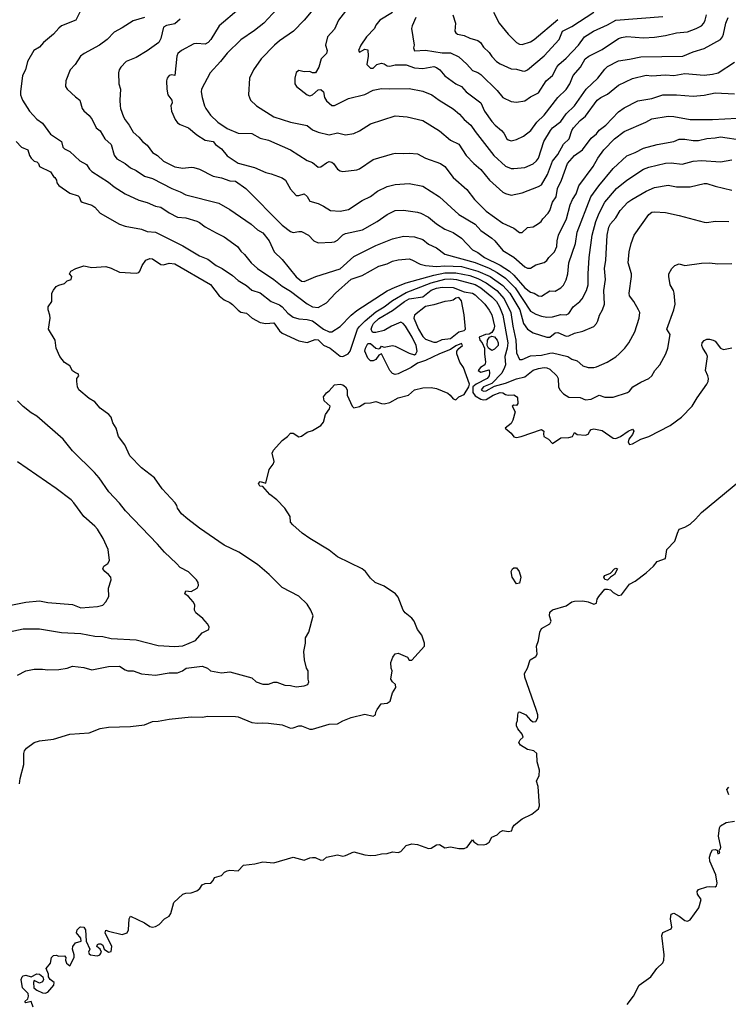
# Model space of a CAD drawing. Header units: metres. Extents: x -51132 to -49532, y -231222 to -229437.
# Tile 102 of 256: x -49961 to -49833, y -230754 to -230576. Entities that reach past the tile are written whole.
import ezdxf

# ---------------------------------------------------------------- set-up
doc = ezdxf.new("R2010")
doc.units = ezdxf.units.M
doc.layers.add('CONTOUR_INDEX', color=1, linetype='Continuous')
doc.layers.add('CONTOUR_INTER', color=3, linetype='Continuous')

msp = doc.modelspace()

# ---------------------------------------------------------------- linework, layer by layer
at = {"layer": 'CONTOUR_INDEX'}
for points, elevation in [([(-49921.46, -230573.76), (-49925.04, -230576.76), (-49926.51, -230579.26), (-49926.98, -230579.76), (-49927.58, -230580.08), (-49929.08, -230579.97), (-49929.58, -230580.06), (-49931.85, -230581.26), (-49932.52, -230581.76), (-49932.71, -230582.26), (-49933.05, -230585.76), (-49933.58, -230585.65), (-49934.08, -230585.8), (-49934.42, -230586.26), (-49934.55, -230586.76), (-49934.52, -230588.26), (-49934.33, -230589.26), (-49933.57, -230590.26), (-49933.53, -230590.76), (-49933.78, -230591.26), (-49933.68, -230592.26), (-49933.02, -230593.76), (-49932.58, -230594.33), (-49932.08, -230594.66), (-49930.58, -230595.27), (-49929.08, -230596.54), (-49927.58, -230597.48), (-49926.08, -230597.76), (-49925.69, -230598.26), (-49924.58, -230599.08), (-49923.58, -230600.35), (-49921.58, -230601.69), (-49918.58, -230602.44), (-49916.58, -230603.39), (-49915.58, -230603.61), (-49913.58, -230604.33), (-49912.99, -230604.76), (-49912.08, -230606.4), (-49911.08, -230607.52), (-49910.58, -230607.55), (-49909.58, -230607.25), (-49909.08, -230607.71), (-49908.58, -230608.57), (-49907.08, -230609), (-49906.08, -230609.46), (-49904.84, -230610.26), (-49903.08, -230610.4), (-49901.58, -230610.05), (-49899.08, -230608.42), (-49897.58, -230607.71), (-49896.33, -230606.76), (-49894.58, -230605.92), (-49893.08, -230605.55), (-49890.58, -230605.37), (-49888.08, -230605.82), (-49885.08, -230607.76), (-49881.58, -230611.01), (-49878.58, -230612.73), (-49877.58, -230613.91), (-49875.58, -230615.25), (-49875.02, -230615.76), (-49873.58, -230617.51), (-49871.58, -230618.71), (-49869.58, -230620.49), (-49869.08, -230620.73), (-49868.58, -230620.7), (-49867.58, -230620.13), (-49866.08, -230619.72), (-49865.58, -230619.33), (-49865.25, -230618.76), (-49864.21, -230617.76), (-49863.77, -230616.76), (-49863.72, -230615.76), (-49863.46, -230614.76), (-49862.03, -230611.76), (-49861.37, -230609.26), (-49860.93, -230608.26), (-49860.3, -230607.26), (-49859.81, -230605.76), (-49857.19, -230602.26), (-49856.36, -230600.76), (-49855.25, -230599.26), (-49853.33, -230597.26), (-49851.58, -230595.94), (-49847.63, -230594.26), (-49846.58, -230593.61), (-49843.58, -230593.17), (-49842.58, -230593.23), (-49839.58, -230593.74), (-49835.58, -230593.77), (-49831.08, -230593.52)], 75), ([(-49889.36, -230575.26), (-49890.03, -230576.76), (-49890.13, -230577.26), (-49889.63, -230580.26), (-49889.8, -230580.76), (-49889.58, -230581.27), (-49887.58, -230581.2), (-49884.58, -230581.66), (-49883.08, -230581.67), (-49881.58, -230582.4), (-49880.08, -230583.73), (-49879.08, -230584.89), (-49878.08, -230585.23), (-49877.58, -230585.6), (-49874.58, -230588.49), (-49873.58, -230589.76), (-49872.08, -230590.5), (-49871.08, -230590.62), (-49869.58, -230590.34), (-49868.58, -230589.66), (-49867.08, -230588.94), (-49865.73, -230586.76), (-49864.55, -230585.76), (-49863.79, -230584.26), (-49863.4, -230583.76), (-49862.08, -230582.61), (-49859.83, -230580.26), (-49858.74, -230578.76), (-49857.15, -230577.76), (-49854.58, -230576.58), (-49853.08, -230575.75), (-49844.58, -230575.09)], 70), ([(-49961.58, -230694.57), (-49960.08, -230693.73), (-49958.58, -230693.43), (-49957.08, -230693.43), (-49956.08, -230693.59), (-49954.08, -230693.53), (-49952.58, -230693.26), (-49951.58, -230692.89), (-49949.58, -230693.14), (-49948.08, -230693.58), (-49945.08, -230692.94), (-49943.08, -230692.92), (-49942.08, -230693.59), (-49941.58, -230693.78), (-49940.58, -230693.76), (-49939.08, -230694.27), (-49936.58, -230694.54), (-49934.08, -230694.09), (-49932.58, -230694.12), (-49931.64, -230693.76), (-49930.99, -230693.26), (-49928.08, -230692.92), (-49927.16, -230693.26), (-49926.58, -230693.74), (-49924.58, -230694.09), (-49923.08, -230693.95), (-49919.08, -230695.01), (-49918.31, -230695.76), (-49917.08, -230696.17), (-49916.08, -230696.16), (-49915.08, -230695.83), (-49914.58, -230695.82), (-49913.08, -230696.34), (-49912.08, -230696.39), (-49911.08, -230696.65), (-49909.58, -230696.49), (-49908.91, -230696.26), (-49908.78, -230695.76), (-49908.9, -230695.26), (-49908.9, -230693.76), (-49909.17, -230693.26), (-49909.55, -230691.76), (-49909.64, -230690.26), (-49909.34, -230688.76), (-49909.34, -230687.76), (-49908.76, -230686.76), (-49907.96, -230683.76), (-49908.38, -230682.76), (-49909.08, -230681.66), (-49910.58, -230680.22), (-49913.58, -230678.63), (-49915.92, -230676.26), (-49918.08, -230674.46), (-49921.44, -230672.26), (-49924.08, -230670.98), (-49928.58, -230667.86), (-49930.71, -230666.26), (-49931.83, -230665.26), (-49932.59, -230664.26), (-49932.7, -230663.76), (-49932.99, -230663.26), (-49935.34, -230660.76), (-49936.74, -230658.76), (-49939.08, -230656.95), (-49941.23, -230654.76), (-49942.15, -230652.76), (-49943.28, -230651.26), (-49943.72, -230649.76), (-49944.29, -230648.76), (-49944.58, -230647.76), (-49945, -230647.26), (-49946.58, -230646.12), (-49947.58, -230644.94), (-49948.58, -230644.33), (-49950.45, -230642.76), (-49950.7, -230642.26), (-49950.85, -230641.26), (-49950.8, -230640.76), (-49950.49, -230640.26), (-49950.58, -230639.91), (-49951.08, -230639.73), (-49951.58, -230639.33), (-49952.08, -230638.45), (-49953.08, -230637.8), (-49953.93, -230636.76), (-49954.55, -230635.26), (-49954.76, -230633.76), (-49955.97, -230631.76), (-49955.68, -230629.76), (-49955.71, -230629.26), (-49956.02, -230628.26), (-49956, -230627.76), (-49955.35, -230626.76), (-49955.37, -230625.26), (-49955.08, -230624.71), (-49954.58, -230624.07), (-49954.08, -230623.78), (-49953.08, -230623.48), (-49952.58, -230623.04), (-49951.85, -230622.76), (-49951.76, -230622.26), (-49952.17, -230621.76), (-49951.89, -230621.26), (-49951.01, -230620.76), (-49949.58, -230620.32), (-49948.08, -230620.6), (-49945.58, -230620.4), (-49944.58, -230620.69), (-49943.08, -230621.42), (-49940.08, -230621.6), (-49939.58, -230621.48), (-49939.39, -230621.26), (-49938.99, -230620.26), (-49938.29, -230619.26), (-49937.58, -230618.94), (-49937.08, -230619.05), (-49935.58, -230620.07), (-49935.08, -230620.1), (-49934.08, -230619.82), (-49933.08, -230619.95), (-49926.58, -230623.68), (-49925.04, -230625.76), (-49924.08, -230626.48), (-49923.08, -230626.93), (-49922.58, -230627.3), (-49921.58, -230628.33), (-49921.08, -230628.68), (-49920.08, -230628.91), (-49919.03, -230629.76), (-49917.58, -230630.55), (-49916.58, -230630.76), (-49915.08, -230630.66), (-49914.08, -230632.08), (-49913.58, -230632.49), (-49910.58, -230633.91), (-49909.08, -230634.21), (-49907.58, -230633.67), (-49907.08, -230633.73), (-49906.08, -230634.7), (-49904.89, -230635.26), (-49903.08, -230636.68), (-49902.58, -230636.73), (-49901.64, -230636.26), (-49901.23, -230635.76), (-49899.95, -230631.76), (-49899.58, -230631.31), (-49898.56, -230630.26), (-49896.58, -230628.63), (-49895.08, -230627.72), (-49893.58, -230626.58), (-49891.08, -230625.15), (-49886.58, -230623.39), (-49884.08, -230622.74), (-49883.08, -230622.64), (-49881.99, -230622.76), (-49878.58, -230623.7), (-49877.57, -230624.26), (-49875.58, -230625.9), (-49874.75, -230626.76), (-49874.16, -230627.76), (-49873.58, -230629.26), (-49872.65, -230634.26), (-49872.77, -230635.26), (-49873.2, -230636.76), (-49873.12, -230638.26), (-49873.25, -230638.76), (-49873.75, -230639.76), (-49875.58, -230641.62), (-49877.08, -230642.24), (-49877.49, -230642.76), (-49877.08, -230643.01), (-49876.58, -230642.94), (-49875.08, -230642.13), (-49873.08, -230641.59), (-49871.08, -230640.8), (-49869.58, -230640.44), (-49868.08, -230639.25), (-49867.08, -230638.91), (-49866.08, -230638.74), (-49865.58, -230638.8), (-49865.08, -230639.04), (-49863.8, -230640.26), (-49863.52, -230640.76), (-49863.47, -230642.26), (-49863.26, -230642.76), (-49862.58, -230643.5), (-49861.58, -230644.1), (-49859.58, -230644.17), (-49858.58, -230644.59), (-49857.58, -230644.48), (-49856.08, -230643.73), (-49855.08, -230644.14), (-49853.58, -230644.12), (-49850.96, -230643.26), (-49850.58, -230643), (-49849.99, -230642.26), (-49848.58, -230641.41), (-49847.08, -230640.73), (-49846.53, -230640.26), (-49846.01, -230639.26), (-49845.12, -230638.26), (-49844.02, -230636.26), (-49843.63, -230635.26), (-49843.26, -230632.76), (-49843.82, -230631.76), (-49842.58, -230628.26), (-49842.34, -230627.26), (-49842.48, -230625.26), (-49842.61, -230624.76), (-49843.24, -230623.76), (-49843.5, -230622.26), (-49843.47, -230621.76), (-49842.92, -230620.76), (-49842.4, -230620.26), (-49841.58, -230619.91), (-49840.58, -230620.22), (-49837.58, -230619.8), (-49836.08, -230619.75), (-49834.58, -230619.96), (-49832.08, -230619.9)], 80)]:
    msp.add_lwpolyline(points, dxfattribs=dict(at, elevation=elevation))
at = {"layer": 'CONTOUR_INTER'}
for points, elevation in [([(-49907.11, -230572.76), (-49909.58, -230575.75), (-49911.52, -230577.76), (-49914.08, -230579.48), (-49914.99, -230580.26), (-49917.42, -230582.76), (-49918.77, -230584.76), (-49919.5, -230586.26), (-49919.71, -230589.26), (-49919.32, -230590.26), (-49918.25, -230591.26), (-49915.08, -230593.3), (-49912.08, -230594.23), (-49909.08, -230594.85), (-49908.08, -230595.61), (-49907.08, -230596.06), (-49905.08, -230596.53), (-49903.58, -230596.19), (-49902.08, -230596.55), (-49900.58, -230596.28), (-49899.58, -230595.84), (-49897.58, -230594.55), (-49893.08, -230593.06), (-49890.95, -230593.26), (-49888.08, -230593.95), (-49885.08, -230595.8), (-49883.08, -230597.53), (-49881.58, -230598.25), (-49880.2, -230600.26), (-49878.83, -230601.76), (-49877.58, -230602.82), (-49875.98, -230604.76), (-49873.58, -230606.91), (-49873.08, -230607.19), (-49872.08, -230607.48), (-49870.08, -230607.07), (-49867.08, -230605.93), (-49866.58, -230605.63), (-49865.48, -230603.76), (-49864.58, -230601.3), (-49863.58, -230600.12), (-49862.58, -230598.23), (-49861.55, -230597.26), (-49861.05, -230595.76), (-49860.76, -230595.26), (-49859.58, -230593.92), (-49858.58, -230593.15), (-49856.49, -230590.26), (-49855.83, -230589.76), (-49854.58, -230589.16), (-49852.58, -230587.54), (-49850.08, -230586.32), (-49847.58, -230585.69), (-49846.58, -230585.81), (-49844.08, -230585.64), (-49842.58, -230585.75), (-49840.58, -230585.42), (-49837.08, -230585.7), (-49835.58, -230585.53), (-49834.54, -230585.26), (-49831.58, -230583.34)], 73), ([(-49950.26, -230574.26), (-49951, -230575.76), (-49953.58, -230576.79), (-49954.08, -230577.17), (-49955.08, -230578.27), (-49956.88, -230579.76), (-49957.58, -230580.65), (-49958.6, -230581.26), (-49959.76, -230583.26), (-49960.12, -230584.76), (-49960.65, -230585.76), (-49961.04, -230588.76), (-49961.01, -230589.26), (-49960.65, -230590.26), (-49959.4, -230592.26), (-49958.08, -230593.67), (-49957.08, -230594.42), (-49955.58, -230596.39), (-49953.63, -230597.76), (-49953.34, -230598.76), (-49953.08, -230599.05), (-49952.08, -230599.54), (-49950.3, -230601.26), (-49949.08, -230601.92), (-49948.52, -230602.76), (-49948.08, -230603.17), (-49945.08, -230605.11), (-49944.08, -230605.96), (-49942.08, -230607.21), (-49939.58, -230608.4), (-49938.08, -230608.81), (-49936.58, -230609.47), (-49935.58, -230609.63), (-49934.08, -230610.68), (-49932.58, -230611.46), (-49931.08, -230611.62), (-49929.08, -230612.19), (-49928.58, -230612.43), (-49927.58, -230613.22), (-49925.58, -230614.34), (-49924.08, -230615.01), (-49921.7, -230616.76), (-49921.08, -230617.65), (-49920.42, -230618.26), (-49919.24, -230619.76), (-49918.08, -230620.77), (-49915.08, -230622.79), (-49913.58, -230623.97), (-49912.08, -230624.89), (-49909.08, -230627.17), (-49908.08, -230627.73), (-49907.08, -230627.85), (-49905.58, -230627.03), (-49903.92, -230625.26), (-49901.08, -230622.74), (-49899.08, -230622.05), (-49896.08, -230620.37), (-49894.58, -230619.93), (-49893.58, -230619.46), (-49892.58, -230619.21), (-49890.58, -230619.05), (-49890.08, -230619.18), (-49888.58, -230619.98), (-49887.58, -230620.22), (-49885.58, -230620.41), (-49884.08, -230620.3), (-49881.08, -230620.39), (-49878.08, -230621.24), (-49875.86, -230622.26), (-49873.58, -230623.88), (-49872.3, -230625.26), (-49870.52, -230628.26), (-49869.8, -230630.76), (-49869.08, -230631.77), (-49868.08, -230632.42), (-49865.58, -230633.21), (-49865.08, -230633.22), (-49864.08, -230632.44), (-49863.58, -230632.36), (-49862.08, -230633.04), (-49861.58, -230633.01), (-49860.58, -230632.51), (-49859.08, -230632.16), (-49857.08, -230631.3), (-49856.6, -230630.76), (-49856.35, -230630.26), (-49856.07, -230629.26), (-49855.48, -230628.26), (-49855.16, -230627.26), (-49855.26, -230624.76), (-49854.96, -230622.76), (-49855.12, -230620.76), (-49854.87, -230619.26), (-49854.66, -230614.76), (-49854.36, -230613.26), (-49854.08, -230612.66), (-49853.08, -230611.6), (-49852.3, -230610.26), (-49850.91, -230608.76), (-49850.21, -230608.26), (-49847.58, -230606.73), (-49846.08, -230606.06), (-49843.58, -230605.66), (-49842.08, -230605.96), (-49839.58, -230605.95), (-49837.08, -230605.39), (-49836.58, -230605.38), (-49835.08, -230605.86), (-49832.08, -230606.55)], 78), ([(-49914.58, -230573.73), (-49916.89, -230576.26), (-49918.58, -230577.6), (-49921.08, -230579.33), (-49923.58, -230581.7), (-49924.75, -230583.26), (-49926.67, -230585.26), (-49928.19, -230588.26), (-49928.26, -230588.76), (-49928.08, -230589.77), (-49927.7, -230591.26), (-49927.44, -230591.76), (-49926.58, -230592.94), (-49925.28, -230594.26), (-49923.58, -230595.37), (-49921.58, -230596.21), (-49919.08, -230596.31), (-49917.58, -230597.12), (-49916.08, -230597.52), (-49912.08, -230599.28), (-49909.08, -230601.2), (-49908.08, -230601.57), (-49907.08, -230602.42), (-49906.58, -230602.33), (-49905.58, -230601.59), (-49905.08, -230601.39), (-49904.58, -230601.51), (-49904.3, -230601.76), (-49903.58, -230602.74), (-49903.08, -230603.04), (-49902.58, -230603.17), (-49900.08, -230602.86), (-49899.58, -230602.69), (-49897.08, -230601.04), (-49893.58, -230599.97), (-49893.08, -230599.87), (-49891.58, -230599.93), (-49890.58, -230599.84), (-49889.08, -230599.98), (-49887.57, -230600.76), (-49884.85, -230601.76), (-49884.11, -230602.26), (-49882.59, -230604.26), (-49880.08, -230606.46), (-49878.73, -230608.26), (-49876.58, -230610.39), (-49873.58, -230612.54), (-49871.58, -230613.48), (-49870.58, -230614.27), (-49870.08, -230614.25), (-49869.08, -230613.35), (-49868.08, -230613.21), (-49867.08, -230612.62), (-49866.6, -230612.26), (-49866.35, -230611.76), (-49865.37, -230610.76), (-49865.06, -230610.26), (-49864.6, -230608.76), (-49863.89, -230607.76), (-49863.69, -230606.26), (-49862.93, -230604.76), (-49861.83, -230601.76), (-49860.58, -230600.3), (-49859.12, -230599.26), (-49857.58, -230597.12), (-49856.58, -230596.33), (-49856.08, -230595.68), (-49854.9, -230594.76), (-49852.58, -230592.36), (-49851.58, -230591.62), (-49849.08, -230590.37), (-49846.58, -230589.96), (-49844.58, -230589.31), (-49842.08, -230589.3), (-49839.08, -230589.5), (-49837.08, -230589.35), (-49835.08, -230588.93), (-49831.58, -230589.07)], 74), ([(-49902.08, -230574.12), (-49903.38, -230575.76), (-49904.08, -230577.37), (-49905.36, -230578.76), (-49905.74, -230580.26), (-49905.41, -230581.26), (-49905.53, -230581.76), (-49906.52, -230582.76), (-49906.95, -230584.26), (-49907.55, -230585.26), (-49908.08, -230585.28), (-49908.58, -230585.05), (-49909.58, -230585.12), (-49910.58, -230584.86), (-49911.08, -230585.2), (-49911.32, -230586.26), (-49911.32, -230587.26), (-49911.01, -230587.76), (-49909.08, -230589.29), (-49908.58, -230589.46), (-49908.08, -230589.31), (-49907.08, -230588.4), (-49906.58, -230588.31), (-49906.12, -230588.76), (-49905.89, -230589.76), (-49905.58, -230590.37), (-49904.58, -230591.24), (-49904.08, -230591.24), (-49901.58, -230589.96), (-49898.58, -230589.25), (-49897.08, -230588.44), (-49895.58, -230588.11), (-49894.08, -230588.21), (-49890.58, -230588.12), (-49888.08, -230588.63), (-49886.43, -230589.26), (-49885.13, -230590.26), (-49882.58, -230591.84), (-49881.44, -230592.76), (-49880.58, -230593.78), (-49879.38, -230594.76), (-49878.58, -230595.95), (-49875.2, -230600.26), (-49873.08, -230602.19), (-49872.08, -230602.62), (-49871.58, -230602.67), (-49869.58, -230602.44), (-49868.08, -230601.79), (-49867.47, -230601.26), (-49867.08, -230600.75), (-49866.13, -230597.76), (-49864.96, -230595.76), (-49864.58, -230595.26), (-49863.08, -230594.1), (-49862.08, -230592.74), (-49860.58, -230591.28), (-49858.47, -230588.26), (-49856.33, -230586.26), (-49855.08, -230584.61), (-49854.58, -230584.14), (-49852.58, -230583.11), (-49850.58, -230582.83), (-49848.58, -230582.37), (-49840.95, -230582.26), (-49839.08, -230581.47), (-49837.08, -230580.86), (-49834.12, -230579.26), (-49833.76, -230578.76), (-49833.58, -230578.26), (-49833.13, -230576.26), (-49832.72, -230575.26)], 72), ([(-49893.58, -230574.32), (-49895.86, -230575.76), (-49896.58, -230576.67), (-49896.83, -230577.26), (-49898.3, -230578.76), (-49899.32, -230580.26), (-49899.73, -230581.26), (-49899.58, -230581.56), (-49898.58, -230581.02), (-49898.08, -230581.1), (-49897.98, -230582.26), (-49898.25, -230583.76), (-49897.58, -230584.42), (-49897.08, -230584.43), (-49896.4, -230583.76), (-49895.58, -230583.52), (-49895.08, -230583.66), (-49894.58, -230584), (-49894.08, -230584.06), (-49893.08, -230583.81), (-49892.58, -230583.81), (-49891.08, -230583.86), (-49889.58, -230584.36), (-49888.08, -230584.51), (-49886.08, -230584.17), (-49885.58, -230584.32), (-49885.03, -230584.76), (-49884.08, -230585.86), (-49882.08, -230587.27), (-49881.08, -230587.76), (-49880.21, -230588.76), (-49877.58, -230590.72), (-49876.88, -230592.26), (-49875.58, -230594.09), (-49874.99, -230594.76), (-49873.8, -230595.76), (-49873.39, -230596.26), (-49872.86, -230597.26), (-49872.58, -230597.46), (-49872.08, -230597.6), (-49871.08, -230597.41), (-49869.82, -230596.76), (-49868.51, -230595.76), (-49867.44, -230594.26), (-49866.08, -230592.96), (-49863.63, -230589.76), (-49862.08, -230588.33), (-49861.45, -230587.26), (-49860.85, -230585.76), (-49859.47, -230584.26), (-49858.66, -230582.76), (-49858, -230582.26), (-49855.58, -230581.05), (-49852.58, -230579.09), (-49852.08, -230578.88), (-49851.08, -230578.7), (-49848.08, -230578.96), (-49846.08, -230578.84), (-49844.08, -230578.52), (-49842.08, -230578.01), (-49840.08, -230577.83), (-49838.5, -230577.26), (-49837.58, -230576.74), (-49837.1, -230576.26), (-49836.88, -230575.76), (-49836.65, -230574.76)], 71), ([(-49882.65, -230574.76), (-49882.14, -230576.26), (-49882.28, -230577.76), (-49882.08, -230578.02), (-49881.79, -230578.26), (-49880.58, -230578.49), (-49879.58, -230579.02), (-49878.08, -230579.4), (-49877.64, -230579.76), (-49877.08, -230580.64), (-49876.08, -230581.58), (-49875.58, -230582.33), (-49874.71, -230583.26), (-49874.08, -230583.68), (-49872.08, -230584.58), (-49871.08, -230584.65), (-49870.08, -230584.95), (-49869.58, -230584.97), (-49869.08, -230584.73), (-49866.08, -230582.23), (-49863.39, -230579.26), (-49862.74, -230577.76), (-49861.08, -230576.88), (-49857.08, -230574.29)], 69), ([(-49875.27, -230574.26), (-49874.22, -230576.26), (-49872.58, -230578.29), (-49871.08, -230579.78), (-49870.58, -230580.12), (-49870.08, -230580.17), (-49868.58, -230579.65), (-49867.9, -230579.26), (-49863.58, -230575.61)], 68), ([(-49938.57, -230575.26), (-49940.58, -230575.83), (-49942.58, -230577.14), (-49944.08, -230577.94), (-49945.34, -230579.26), (-49946.7, -230580.26), (-49949.52, -230581.76), (-49950.13, -230582.26), (-49951.13, -230583.76), (-49952.06, -230584.76), (-49952.79, -230586.76), (-49952.87, -230587.76), (-49952.56, -230588.26), (-49951.08, -230589.67), (-49950.25, -230590.26), (-49949.85, -230591.76), (-49949.58, -230592.19), (-49948.58, -230593.02), (-49948.04, -230593.76), (-49947.33, -230595.26), (-49946.58, -230595.83), (-49945.76, -230597.26), (-49944.6, -230598.26), (-49944.08, -230600.22), (-49943.58, -230600.89), (-49942.05, -230601.76), (-49941.08, -230602.51), (-49940.08, -230603), (-49938.58, -230604.06), (-49937.08, -230604.47), (-49933.58, -230606.28), (-49932.08, -230606.86), (-49931.08, -230607.41), (-49925.08, -230608.93), (-49923.08, -230610.05), (-49919.21, -230612.76), (-49918.07, -230613.76), (-49917.08, -230614.32), (-49915.94, -230615.76), (-49915.04, -230617.76), (-49913.58, -230619.15), (-49911.08, -230622.29), (-49910.08, -230623.06), (-49909.58, -230623.14), (-49907.46, -230622.26), (-49903.08, -230620.87), (-49900.58, -230618.61), (-49896.58, -230616.61), (-49893.58, -230615.37), (-49891.58, -230614.92), (-49889.58, -230615.04), (-49888.08, -230615.55), (-49887.08, -230616.34), (-49885.58, -230617.05), (-49884.08, -230618.18), (-49878.58, -230619.67), (-49876.08, -230620.7), (-49874.58, -230621.49), (-49873.08, -230622.55), (-49871.34, -230624.26), (-49868.58, -230628.5), (-49867.58, -230629.07), (-49866.58, -230629.42), (-49865.58, -230629.58), (-49864.58, -230629.54), (-49863.08, -230629.11), (-49862.08, -230629.17), (-49861.58, -230628.96), (-49860.84, -230627.76), (-49859.61, -230626.76), (-49859.2, -230626.26), (-49858.38, -230624.76), (-49858.12, -230623.76), (-49858.13, -230621.76), (-49857.9, -230618.76), (-49857.39, -230614.76), (-49856.7, -230612.26), (-49856.13, -230610.76), (-49855.08, -230608.76), (-49852.96, -230606.26), (-49851.08, -230604.73), (-49848.08, -230602.77), (-49847.08, -230602.38), (-49844.08, -230601.7), (-49843.08, -230601.59), (-49841.08, -230601.85), (-49839.08, -230601.32), (-49837.58, -230601.18), (-49834.08, -230601.41), (-49832.08, -230601.1)], 77), ([(-49932.08, -230575.57), (-49933.08, -230576.41), (-49934.58, -230576.68), (-49935.08, -230577.01), (-49935.58, -230579.08), (-49935.95, -230579.76), (-49938.08, -230581.3), (-49940.08, -230582.53), (-49941.89, -230583.26), (-49942.86, -230584.26), (-49943.14, -230584.76), (-49943.25, -230585.26), (-49943.23, -230587.26), (-49942.89, -230588.26), (-49943.05, -230590.26), (-49942.97, -230591.26), (-49942.91, -230591.76), (-49942.37, -230593.26), (-49942.08, -230593.82), (-49941.31, -230594.76), (-49940.58, -230596.08), (-49939.58, -230596.96), (-49938.92, -230597.76), (-49938.08, -230598.44), (-49937.13, -230599.76), (-49936.17, -230600.26), (-49935.08, -230601.3), (-49933.08, -230602.36), (-49931.58, -230602.58), (-49930.08, -230602.4), (-49929.58, -230602.46), (-49928.58, -230602.79), (-49926.08, -230604.01), (-49924.58, -230604.34), (-49923.08, -230604.89), (-49922.08, -230604.93), (-49920.15, -230606.26), (-49913.58, -230612.94), (-49912.08, -230614.07), (-49911.58, -230614.27), (-49910.58, -230614.04), (-49910.08, -230614.05), (-49908.83, -230614.76), (-49907.86, -230615.76), (-49907.08, -230616.11), (-49904.58, -230616.01), (-49904.08, -230615.92), (-49903.58, -230615.63), (-49902.58, -230614.68), (-49902.08, -230614.44), (-49899, -230613.76), (-49896.39, -230612.26), (-49894.58, -230611.01), (-49893.08, -230610.23), (-49891.58, -230610.22), (-49889.08, -230610.56), (-49888.43, -230610.76), (-49887.08, -230611.49), (-49885.58, -230612.68), (-49884.08, -230613.63), (-49882.56, -230614.26), (-49881.06, -230615.26), (-49879.08, -230617.39), (-49878.08, -230617.86), (-49876.88, -230618.76), (-49874.08, -230620.2), (-49872.38, -230621.26), (-49871.58, -230621.98), (-49869.58, -230624.26), (-49868.58, -230625.06), (-49867.9, -230625.26), (-49867.08, -230625.71), (-49866.58, -230625.81), (-49865.08, -230624.81), (-49864.08, -230624.9), (-49863.08, -230624.3), (-49862.58, -230623.83), (-49862.08, -230622.84), (-49861.78, -230621.76), (-49861.59, -230619.76), (-49860.4, -230616.26), (-49860.08, -230614.2), (-49857.64, -230607.76), (-49856.16, -230605.76), (-49853.58, -230602.62), (-49851.08, -230600.33), (-49849.56, -230599.76), (-49848.08, -230598.98), (-49845.58, -230598.3), (-49842.58, -230597.74), (-49841.58, -230597.35), (-49840.58, -230597.32), (-49839.08, -230597.58), (-49838.08, -230597.59), (-49836.58, -230597.21), (-49835.08, -230597.1), (-49834.08, -230596.87), (-49830.08, -230597.48)], 76), ([(-49961.83, -230597.76), (-49960.83, -230598.76), (-49959.69, -230599.26), (-49959.38, -230600.26), (-49959.08, -230600.79), (-49958.58, -230601.29), (-49958.08, -230601.45), (-49957.75, -230601.76), (-49957.57, -230602.26), (-49955.58, -230603.26), (-49955.08, -230604.09), (-49954.81, -230604.26), (-49954.53, -230604.76), (-49954.47, -230605.26), (-49954.08, -230605.71), (-49952.08, -230607.09), (-49950.58, -230607.59), (-49950.39, -230607.76), (-49950.08, -230608.57), (-49949.88, -230608.76), (-49948.08, -230609.32), (-49947.58, -230609.65), (-49946.58, -230610.72), (-49943.11, -230612.76), (-49942.08, -230613.08), (-49939.08, -230613.67), (-49938.08, -230614.05), (-49936.58, -230614.2), (-49931.58, -230616.69), (-49928.58, -230618.51), (-49927.08, -230619.11), (-49925.58, -230620.22), (-49924.46, -230620.76), (-49922.58, -230622.04), (-49921.58, -230622.96), (-49920.08, -230623.85), (-49919.08, -230624.74), (-49917.58, -230625.22), (-49915.58, -230626.76), (-49914.08, -230627.37), (-49913.58, -230627.71), (-49912.58, -230628.86), (-49911.58, -230629.58), (-49910.58, -230629.93), (-49909.08, -230630.02), (-49908.08, -230630.29), (-49906.08, -230631.77), (-49905.08, -230632.26), (-49904.56, -230632.26), (-49903.08, -230631.32), (-49901.08, -230629.24), (-49900.08, -230628.39), (-49894.58, -230624.85), (-49893.08, -230624.15), (-49891.08, -230623.36), (-49886.08, -230622.01), (-49884.08, -230621.58), (-49882.08, -230621.57), (-49879.58, -230622.07), (-49878.08, -230622.61), (-49876.58, -230623.39), (-49874.67, -230624.76), (-49873.36, -230626.26), (-49872.12, -230628.76), (-49871.79, -230631.26), (-49871.23, -230633.76), (-49871.08, -230636.05), (-49870.58, -230637.26), (-49870.08, -230637.31), (-49868.58, -230636.62), (-49866.58, -230636.51), (-49865.08, -230636.11), (-49864.58, -230636.1), (-49861.82, -230636.76), (-49861.08, -230637.25), (-49860.08, -230637.53), (-49859.08, -230638.42), (-49858.08, -230638.76), (-49857.08, -230638.74), (-49856.58, -230638.6), (-49854.68, -230637.76), (-49853.08, -230636.8), (-49852.46, -230636.26), (-49851.48, -230635.26), (-49850.72, -230634.26), (-49849.64, -230632.26), (-49848.87, -230629.76), (-49848.76, -230628.76), (-49848.95, -230628.26), (-49849.8, -230626.76), (-49850.59, -230625.76), (-49850.65, -230625.26), (-49850.22, -230622.26), (-49850.25, -230621.76), (-49850.83, -230619.76), (-49850.65, -230617.76), (-49850.33, -230616.26), (-49849.76, -230614.76), (-49847.08, -230610.99), (-49846.58, -230610.57), (-49846.08, -230610.49), (-49844.08, -230610.64), (-49841.58, -230611.16), (-49837.08, -230612.37), (-49836.58, -230612.42), (-49835.08, -230612.18), (-49832.58, -230612.26)], 79), ([(-49961.2, -230714.26), (-49961.12, -230713.26), (-49960.45, -230710.76), (-49960.46, -230708.76), (-49960.34, -230708.26), (-49959.95, -230707.76), (-49958.58, -230706.76), (-49957.58, -230706.43), (-49955.08, -230706.17), (-49952.08, -230705.27), (-49948.58, -230705.02), (-49946.58, -230704.23), (-49945.08, -230703.95), (-49941.08, -230703.88), (-49938.58, -230703.53), (-49937.08, -230702.94), (-49936.08, -230702.91), (-49934.08, -230702.51), (-49930.08, -230702.12), (-49928.08, -230702.14), (-49927.08, -230701.99), (-49922.08, -230702.04), (-49921.58, -230702.11), (-49919.08, -230703.11), (-49918.08, -230703.26), (-49917.08, -230703.17), (-49916.08, -230703.24), (-49913.58, -230703.57), (-49912.08, -230704.13), (-49911.58, -230704.11), (-49910.58, -230703.72), (-49910.08, -230703.73), (-49908.58, -230704.34), (-49908.08, -230704.36), (-49905.08, -230703.42), (-49903.58, -230703.37), (-49902.58, -230702.81), (-49901.08, -230702.21), (-49898.58, -230701.59), (-49897.08, -230701.98), (-49896.64, -230701.76), (-49896.59, -230701.26), (-49896.37, -230700.76), (-49895.63, -230699.76), (-49894.58, -230699.61), (-49894.03, -230699.26), (-49893.56, -230697.76), (-49892.95, -230696.76), (-49893.01, -230696.26), (-49893.61, -230695.76), (-49893.88, -230695.26), (-49893.62, -230693.76), (-49893.83, -230693.26), (-49893.89, -230692.26), (-49893.52, -230691.26), (-49893.08, -230690.66), (-49892.58, -230690.53), (-49890.85, -230691.26), (-49890.58, -230691.82), (-49890.08, -230691.85), (-49887.78, -230689.26), (-49887.8, -230688.76), (-49888.29, -230687.26), (-49889.08, -230686.26), (-49889.68, -230684.76), (-49890.08, -230684.21), (-49891.28, -230683.26), (-49891.66, -230682.76), (-49892.58, -230680.41), (-49893.03, -230679.76), (-49895.08, -230678.38), (-49896.73, -230677.76), (-49897.58, -230676.95), (-49898.46, -230675.76), (-49899.08, -230675.28), (-49903.58, -230673.06), (-49905.08, -230671.85), (-49908.55, -230669.76), (-49909.94, -230668.76), (-49911.65, -230667.26), (-49912.06, -230666.76), (-49912.16, -230665.76), (-49913.12, -230664.26), (-49914.54, -230662.76), (-49915.81, -230661.76), (-49917.08, -230660.32), (-49917.64, -230660.26), (-49917.9, -230659.76), (-49917.58, -230659.44), (-49916.58, -230659.71), (-49915.92, -230657.26), (-49915.2, -230656.26), (-49915.07, -230655.76), (-49915.39, -230654.26), (-49915.19, -230653.76), (-49913.58, -230652), (-49912.6, -230651.26), (-49912.08, -230650.67), (-49911.58, -230650.67), (-49910.58, -230651.29), (-49910.08, -230651.21), (-49909.08, -230650.45), (-49908.08, -230650.15), (-49906.56, -230649.26), (-49906.08, -230648.63), (-49905.73, -230647.26), (-49904.98, -230646.26), (-49904.88, -230645.76), (-49905.97, -230644.76), (-49906.08, -230644.08), (-49905.58, -230643.32), (-49905.08, -230642.99), (-49904.08, -230641.87), (-49903.08, -230641.74), (-49902.58, -230641.9), (-49902.1, -230642.26), (-49901.83, -230642.76), (-49901.79, -230643.76), (-49900.92, -230645.76), (-49900.58, -230646.05), (-49899.58, -230645.8), (-49898.58, -230645.19), (-49897.58, -230645.16), (-49896.58, -230644.91), (-49895.58, -230645.26), (-49895.08, -230645.3), (-49894.08, -230645.08), (-49892.58, -230644.22), (-49890.66, -230643.76), (-49889.6, -230642.76), (-49888.08, -230642.42), (-49886.58, -230642.38), (-49885.58, -230642.57), (-49883.58, -230643.41), (-49883.1, -230643.76), (-49882.58, -230644.41), (-49882.08, -230644.59), (-49881.58, -230644.07), (-49880.58, -230643.62), (-49879.75, -230642.26), (-49879.65, -230641.76), (-49880.7, -230638.76), (-49881.4, -230637.76), (-49881.9, -230636.26), (-49881.89, -230635.76), (-49881.58, -230635.3), (-49880.89, -230634.76), (-49881.08, -230634.4), (-49882.08, -230634.81), (-49883.08, -230635.47), (-49885.08, -230636.24), (-49887.58, -230637.47), (-49889.08, -230637.95), (-49890.17, -230638.76), (-49892.58, -230639.86), (-49893.08, -230639.98), (-49893.58, -230639.81), (-49894.04, -230639.26), (-49895.58, -230636.28), (-49896.08, -230636.52), (-49896.63, -230637.26), (-49897.08, -230637.53), (-49897.58, -230637.5), (-49898.08, -230637.03), (-49898.58, -230635.76), (-49898.5, -230635.26), (-49898.08, -230634.39), (-49897.58, -230634.38), (-49896.58, -230635.21), (-49896.08, -230635.36), (-49895.84, -230635.26), (-49895.58, -230634.89), (-49895.08, -230635.05), (-49893.58, -230634.77), (-49893.08, -230634.87), (-49890.58, -230636.13), (-49889.58, -230636.44), (-49889.33, -230636.26), (-49889.09, -230635.76), (-49889.27, -230634.76), (-49889.99, -230633.26), (-49891.24, -230631.26), (-49891.65, -230630.76), (-49892.08, -230630.52), (-49893.79, -230631.26), (-49895.08, -230632.04), (-49896.58, -230632.4), (-49897.08, -230632.39), (-49897.25, -230632.26), (-49897.47, -230631.76), (-49897.3, -230631.26), (-49897.03, -230630.76), (-49896.08, -230629.84), (-49893.58, -230628.41), (-49891.41, -230626.76), (-49890.58, -230626.28), (-49888.08, -230625.93), (-49886.58, -230624.72), (-49885.58, -230624.34), (-49884.58, -230624.15), (-49882.58, -230624.21), (-49880.58, -230625.04), (-49879.08, -230625.28), (-49878.58, -230625.58), (-49876.87, -230627.26), (-49876.08, -230628.32), (-49875.58, -230629.2), (-49875.06, -230631.26), (-49875.18, -230631.76), (-49875.58, -230632.41), (-49876.08, -230632.69), (-49876.71, -230632.76), (-49877.88, -230633.26), (-49877.77, -230633.76), (-49877.32, -230634.26), (-49876.88, -230635.26), (-49876.93, -230636.26), (-49876.72, -230637.76), (-49876.85, -230638.26), (-49877.62, -230638.76), (-49878.03, -230639.26), (-49877.58, -230639.6), (-49876.08, -230639.14), (-49876.01, -230639.76), (-49876.07, -230640.26), (-49876.39, -230640.76), (-49878.41, -230641.76), (-49879.04, -230642.26), (-49879.03, -230643.26), (-49878.58, -230643.85), (-49877.58, -230644.5), (-49877.08, -230644.63), (-49876.58, -230644.54), (-49875.33, -230643.76), (-49874.08, -230643.28), (-49873.58, -230643.34), (-49873.08, -230643.65), (-49872.58, -230643.74), (-49871.58, -230643.69), (-49871.08, -230643.99), (-49870.92, -230644.26), (-49870.83, -230645.26), (-49871.08, -230645.63), (-49871.58, -230645.59), (-49871.88, -230645.76), (-49871.34, -230646.76), (-49871.74, -230648.26), (-49872.08, -230648.88), (-49873.15, -230649.76), (-49872.08, -230650.63), (-49871.58, -230651.34), (-49871.08, -230651.45), (-49870.27, -230651.26), (-49866.58, -230650), (-49866.14, -230650.26), (-49866.23, -230650.76), (-49866.15, -230651.26), (-49865.28, -230651.76), (-49864.58, -230652.52), (-49863.08, -230651.51), (-49861.58, -230651.45), (-49860.94, -230651.26), (-49860.58, -230650.54), (-49860.08, -230650.89), (-49858.58, -230651.03), (-49858.08, -230650.84), (-49857.83, -230650.26), (-49857.58, -230649.99), (-49857.08, -230649.85), (-49855.58, -230650.19), (-49853.58, -230651.54), (-49853.08, -230651.6), (-49852.24, -230651.26), (-49850.82, -230650.26), (-49850.08, -230649.95), (-49849.81, -230650.26), (-49850.08, -230650.87), (-49850.71, -230651.76), (-49850.85, -230652.26), (-49850.58, -230652.69), (-49850.08, -230652.57), (-49848.58, -230651.74), (-49847.08, -230651.28), (-49843.22, -230649.26), (-49841.15, -230647.76), (-49839.26, -230645.76), (-49838.36, -230644.26), (-49836.56, -230641.76), (-49836.32, -230641.26), (-49836.29, -230640.76), (-49836.39, -230640.26), (-49836.85, -230639.26), (-49836.46, -230636.76), (-49836.64, -230636.26), (-49837.33, -230635.26), (-49837.5, -230634.76), (-49837.42, -230634.26), (-49837.08, -230633.83), (-49836.58, -230633.59), (-49836.08, -230633.57), (-49835.41, -230633.76), (-49835.08, -230633.99), (-49834.08, -230635.21), (-49833.58, -230635.49), (-49832.08, -230635.19)], 81), ([(-49882.08, -230626.18), (-49882.58, -230626.51), (-49883.08, -230626.64), (-49884.09, -230626.76), (-49886.08, -230627.37), (-49887.58, -230627.65), (-49889.62, -230629.26), (-49889.71, -230629.76), (-49888.87, -230631.76), (-49888.08, -230633.13), (-49887.58, -230633.59), (-49886.08, -230634.12), (-49885.58, -230634.17), (-49884.58, -230633.67), (-49883.08, -230633.47), (-49881.58, -230632.27), (-49880.58, -230632.04), (-49880.34, -230631.76), (-49880.58, -230629.18), (-49881.08, -230626.66), (-49881.58, -230626.07), (-49882.08, -230626.18)], 81), ([(-49876, -230633.26), (-49875.58, -230633.03), (-49875.08, -230633.2), (-49874.58, -230633.78), (-49874.43, -230634.26), (-49874.45, -230634.76), (-49874.58, -230634.95), (-49875.08, -230635.44), (-49875.58, -230635.63), (-49876.17, -230635.26), (-49876.43, -230634.76), (-49876.38, -230633.76), (-49876, -230633.26)], 81), ([(-49963.08, -230686.71), (-49960.58, -230686.14), (-49957.58, -230686.12), (-49953.58, -230686.78), (-49950.08, -230686.99), (-49947.58, -230687.45), (-49946.08, -230687.55), (-49944.58, -230687.89), (-49940.08, -230688.13), (-49936.08, -230689.17), (-49933.08, -230689.37), (-49931.58, -230689.23), (-49929.32, -230688.26), (-49928.08, -230686.85), (-49926.86, -230686.26), (-49926.81, -230685.76), (-49927.13, -230685.26), (-49927.99, -230684.26), (-49929.22, -230683.26), (-49929.5, -230682.76), (-49929.41, -230681.76), (-49929.72, -230681.26), (-49930.58, -230680.28), (-49931.26, -230679.76), (-49931.08, -230679.24), (-49930.08, -230679.37), (-49928.99, -230678.76), (-49928.76, -230678.26), (-49928.82, -230677.76), (-49929.1, -230677.26), (-49930.58, -230675.79), (-49932.08, -230675.01), (-49932.75, -230674.26), (-49934.94, -230672.26), (-49936.17, -230670.76), (-49942.01, -230664.76), (-49943.08, -230663.33), (-49945.01, -230661.26), (-49946.77, -230658.76), (-49947.63, -230657.76), (-49951.58, -230653.84), (-49953.31, -230651.76), (-49958.08, -230647.54), (-49959.08, -230646.94), (-49960.58, -230645.79), (-49961.58, -230644.76)], 79), ([(-49963.08, -230681.89), (-49960.08, -230681.3), (-49957.58, -230681.07), (-49956.08, -230681.37), (-49951.58, -230681.73), (-49950.08, -230682.32), (-49947.08, -230682.11), (-49946.08, -230681.86), (-49945.58, -230681.27), (-49945.03, -230680.26), (-49945.06, -230678.76), (-49944.61, -230677.26), (-49944.67, -230676.76), (-49945.07, -230676.26), (-49945.73, -230675.76), (-49946.08, -230675.26), (-49945.95, -230674.76), (-49945.2, -230674.26), (-49944.9, -230673.76), (-49945.16, -230671.76), (-49946.02, -230669.76), (-49947.08, -230668.08), (-49947.58, -230667.5), (-49949.54, -230665.76), (-49951.34, -230663.26), (-49951.86, -230662.76), (-49954.58, -230660.7), (-49961.58, -230655.82)], 78), ([(-49958.74, -230754.76), (-49959.08, -230753.73), (-49960.08, -230753.96), (-49960.25, -230753.76), (-49959.7, -230753.26), (-49959.56, -230752.76), (-49959.67, -230752.26), (-49960.65, -230751.26), (-49960.89, -230749.76), (-49960.76, -230749.26), (-49960.58, -230749.06), (-49960.08, -230748.93), (-49959.08, -230749.27), (-49958.08, -230748.69), (-49957.58, -230748.8), (-49957.01, -230749.26), (-49956.88, -230749.76), (-49957.08, -230750.14), (-49957.58, -230750.41), (-49958.58, -230749.91), (-49958.69, -230750.26), (-49958.65, -230751.26), (-49958.08, -230751.69), (-49957.08, -230752.18), (-49956.58, -230752.22), (-49956.08, -230752.04), (-49954.98, -230750.76), (-49954.93, -230750.26), (-49955.64, -230749.76), (-49955.94, -230749.26), (-49955.97, -230748.76), (-49956.36, -230747.76), (-49955.61, -230746.76), (-49955.41, -230745.76), (-49955.08, -230745.38), (-49954.58, -230745.33), (-49954.08, -230745.51), (-49953.08, -230745.47), (-49952.8, -230745.76), (-49952.85, -230746.26), (-49952.72, -230746.76), (-49952.08, -230747.24), (-49951.28, -230745.76), (-49951.3, -230745.26), (-49951.61, -230744.26), (-49951.52, -230743.76), (-49951.08, -230743.08), (-49950.06, -230742.76), (-49950.12, -230742.26), (-49950.88, -230741.26), (-49950.77, -230740.76), (-49950.31, -230740.26), (-49950.08, -230740.16), (-49949.58, -230740.25), (-49949.27, -230740.76), (-49949.14, -230742.76), (-49948.48, -230744.26), (-49948.73, -230744.76), (-49948.58, -230745.09), (-49948.36, -230745.26), (-49947.58, -230745.4), (-49947.08, -230745.42), (-49946.68, -230745.26), (-49946.36, -230744.76), (-49946.62, -230744.26), (-49947.2, -230743.76), (-49947.08, -230743.4), (-49946.82, -230743.26), (-49946.45, -230743.26), (-49946.08, -230743.5), (-49945.86, -230744.26), (-49945.09, -230744.76), (-49944.58, -230744.65), (-49944.5, -230743.76), (-49945.68, -230741.26), (-49945.58, -230740.77), (-49945.08, -230741), (-49942.58, -230741.58), (-49941.69, -230741.26), (-49941.43, -230740.76), (-49941.35, -230738.76), (-49941.08, -230738.23), (-49938.58, -230739.46), (-49937.58, -230740.12), (-49937.08, -230740.22), (-49936.58, -230740.12), (-49935.92, -230739.76), (-49934.9, -230738.76), (-49934.08, -230738.26), (-49933.78, -230737.76), (-49933.23, -230735.76), (-49931.58, -230734.29), (-49931.08, -230734.06), (-49930.08, -230734), (-49929.08, -230733.66), (-49928.55, -230733.26), (-49928.08, -230732.57), (-49927.58, -230732.31), (-49926.54, -230732.26), (-49926.1, -230731.76), (-49925.89, -230731.26), (-49924.58, -230730.86), (-49924.02, -230730.26), (-49923.58, -230730.06), (-49923.08, -230729.93), (-49921.58, -230730.03), (-49920.58, -230729.03), (-49918.53, -230728.76), (-49917.08, -230728.41), (-49915.08, -230728.61), (-49911.58, -230727.54), (-49909.58, -230728.11), (-49908.58, -230727.65), (-49908.08, -230727.6), (-49907.58, -230727.61), (-49906.58, -230728.1), (-49906.08, -230728.05), (-49905.58, -230727.55), (-49903.58, -230727.15), (-49902.58, -230727.38), (-49902.08, -230727.26), (-49900.58, -230726.56), (-49898.58, -230727.12), (-49897.58, -230727.23), (-49896.58, -230727.18), (-49895.58, -230726.92), (-49894.58, -230726.9), (-49893.58, -230726.59), (-49892.58, -230726.71), (-49892.08, -230726.54), (-49891.08, -230725.42), (-49890.08, -230725.14), (-49889.08, -230725.27), (-49887.08, -230725.96), (-49886.58, -230725.91), (-49885.58, -230725.34), (-49885.08, -230725.23), (-49884.08, -230725.87), (-49883.08, -230725.68), (-49881.58, -230726.01), (-49880.58, -230725.98), (-49880.06, -230725.76), (-49879.08, -230724.43), (-49878.83, -230724.76), (-49878.08, -230725.24), (-49877.08, -230725.33), (-49876.58, -230725.19), (-49876.08, -230724.84), (-49875.58, -230723.93), (-49874.58, -230723.5), (-49874.08, -230722.95), (-49873.58, -230722.74), (-49872.58, -230722.89), (-49871.94, -230722.76), (-49871.84, -230722.26), (-49871.51, -230721.76), (-49870.08, -230720.58), (-49868.29, -230719.76), (-49867.08, -230718.78), (-49866.94, -230718.26), (-49867.15, -230714.76), (-49867.49, -230713.76), (-49866.96, -230712.76), (-49866.9, -230711.76), (-49867.36, -230710.26), (-49867.42, -230708.76), (-49867.98, -230708.26), (-49869.08, -230708.03), (-49870.36, -230707.26), (-49870.68, -230706.76), (-49870.46, -230706.26), (-49869.9, -230705.76), (-49870.08, -230705.26), (-49870.88, -230704.26), (-49871.09, -230703.76), (-49871.08, -230703.26), (-49870.91, -230702.76), (-49870.88, -230701.76), (-49870.71, -230701.26), (-49870.58, -230701.22), (-49869.41, -230701.76), (-49868.58, -230702.68), (-49868.08, -230703.03), (-49867.58, -230702.92), (-49867.24, -230702.26), (-49867.21, -230701.76), (-49867.51, -230700.76), (-49869.58, -230694.92), (-49869.66, -230694.26), (-49869.08, -230693.29), (-49868.59, -230691.76), (-49867.58, -230691.13), (-49867.34, -230690.76), (-49867.47, -230689.26), (-49867.1, -230688.26), (-49866.84, -230686.76), (-49866.58, -230686.05), (-49865.08, -230685.26), (-49864.83, -230684.76), (-49865.09, -230683.76), (-49865.08, -230683.14), (-49864.58, -230682.69), (-49862.08, -230681.96), (-49861.08, -230681.25), (-49860.58, -230681.11), (-49859.08, -230681.04), (-49858.08, -230681.24), (-49857.08, -230681.65), (-49856.58, -230681.51), (-49856.45, -230680.76), (-49856.17, -230680.26), (-49855.08, -230678.97), (-49854.58, -230678.92), (-49854.08, -230679.09), (-49853.58, -230679.52), (-49852.58, -230680.07), (-49852.08, -230679.99), (-49850.58, -230678.04), (-49849.58, -230677.51), (-49847.58, -230676.01), (-49846.24, -230674.76), (-49845.58, -230673.94), (-49844.08, -230673.36), (-49843.84, -230671.76), (-49842.41, -230670.26), (-49841.93, -230668.76), (-49841.58, -230668.09), (-49840.58, -230667.72), (-49839.58, -230667.15), (-49838.62, -230666.26), (-49837.58, -230665.03), (-49830.58, -230659.27)], 82), ([(-49871.83, -230675.26), (-49871.58, -230675.08), (-49871.08, -230675.1), (-49870.6, -230675.76), (-49870.33, -230676.76), (-49870.58, -230677.86), (-49871.08, -230677.96), (-49871.9, -230676.76), (-49872.08, -230675.76), (-49871.83, -230675.26)], 82), ([(-49853.31, -230675.26), (-49853.08, -230675.14), (-49852.76, -230675.26), (-49853.32, -230676.26), (-49854.08, -230676.78), (-49854.58, -230677.33), (-49855.08, -230677.19), (-49855.26, -230676.76), (-49855.08, -230676.45), (-49854.08, -230676.03), (-49853.31, -230675.26)], 82), ([(-49832.62, -230716.26), (-49832.96, -230715.26), (-49832.58, -230714.83)], 83), ([(-49851.04, -230754.26), (-49849.9, -230752.76), (-49848.87, -230750.76), (-49846.76, -230749.26), (-49845.66, -230747.76), (-49844.58, -230746.71), (-49844.36, -230746.26), (-49844.3, -230745.26), (-49844.77, -230741.76), (-49844.58, -230741.24), (-49843.08, -230740.54), (-49842.92, -230740.26), (-49843.16, -230738.76), (-49843.08, -230737.88), (-49842.58, -230737.73), (-49841.61, -230738.26), (-49840.58, -230739.02), (-49840.08, -230739.14), (-49839.58, -230738.93), (-49838.02, -230736.76), (-49837.64, -230735.26), (-49838.29, -230734.26), (-49838.33, -230733.76), (-49838.08, -230733.42), (-49836.58, -230732.95), (-49836.08, -230732.86), (-49835.08, -230732.95), (-49834.83, -230732.76), (-49834.69, -230732.26), (-49834.98, -230730.76), (-49836.07, -230728.26), (-49836.08, -230727.58), (-49835.88, -230726.76), (-49835.58, -230726.25), (-49835.08, -230726.19), (-49834.72, -230726.26), (-49834.58, -230726.94), (-49834.24, -230726.76), (-49834.35, -230726.26), (-49834.08, -230726.07), (-49834.03, -230725.76), (-49834.47, -230723.76), (-49834.27, -230722.26), (-49834.08, -230721.86), (-49833.08, -230721.28), (-49831.58, -230721.02)], 83)]:
    msp.add_lwpolyline(points, dxfattribs=dict(at, elevation=elevation))

doc.saveas('drawing.dxf')
